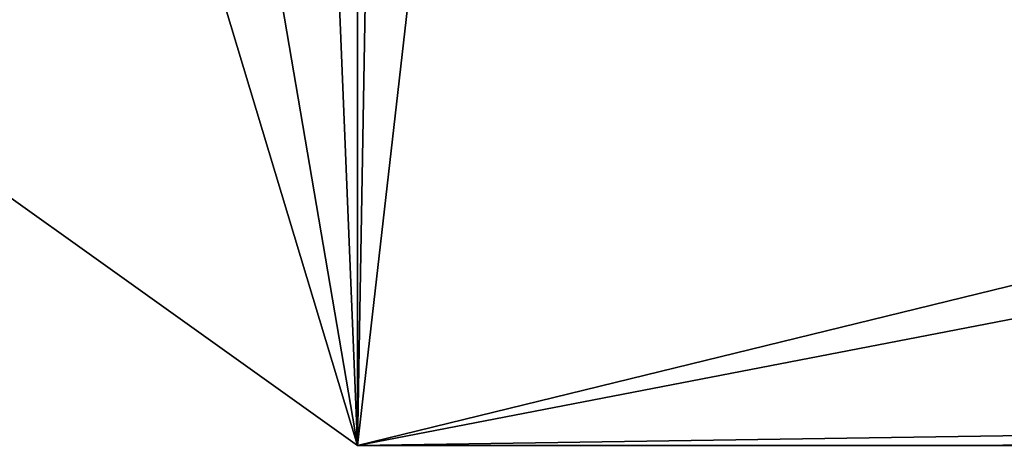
# Model space of a CAD drawing. Header units: millimetres. Extents: x -180 to 180, y -42 to 450.
# Tile 22 of 256: x -168.235 to -166.458, y -14.94 to -14.172. Entities that reach past the tile are written whole.
import ezdxf

# ---------------------------------------------------------------- set-up
doc = ezdxf.new("R2010")
doc.units = ezdxf.units.MM
doc.header["$LTSCALE"] = 65.185185
for name, color, linetype in [('377', 7, 'CONTINUOUS'), ('378', 7, 'CONTINUOUS'), ('386', 7, 'CONTINUOUS')]:
    doc.layers.add(name, color=color, linetype=linetype)

msp = doc.modelspace()

# ---------------------------------------------------------------- linework, layer by layer
at = {"layer": '377', "linetype": 'Continuous'}
for points in [[(-168.7309, -14.151, -443.4172), (-167.7043, -13, -443.4218), (-167.625, -14.9404, -443.4139), (-168.7309, -14.151, -443.4172)], [(-167.625, -14.9404, -443.4139), (-167.7043, -13, -443.4218), (-167.594, -13.1382, -443.4213), (-167.625, -14.9404, -443.4139)], [(-167.425, -13.1904, -443.4211), (-167.625, -14.9404, -443.4139), (-167.594, -13.1382, -443.4213), (-167.425, -13.1904, -443.4211)], [(-160.475, -14.9404, -443.4139), (-167.625, -14.9404, -443.4139), (-160.475, -13.1904, -443.4211), (-160.475, -14.9404, -443.4139)], [(-160.475, -13.1904, -443.4211), (-167.625, -14.9404, -443.4139), (-167.425, -13.1904, -443.4211), (-160.475, -13.1904, -443.4211)]]:
    msp.add_3dface(points, dxfattribs=at)
at = {"layer": '378', "linetype": 'Continuous'}
for points in [[(-168.2094, -13, -48.3186), (-168.7309, -14.151, -443.4172), (-167.625, -14.9404, -443.4139), (-168.2094, -13, -48.3186)], [(-168.2094, -13, -48.3186), (-167.625, -14.9404, -443.4139), (-167.9253, -13.1818, -48.3178), (-168.2094, -13, -48.3186)], [(-167.9253, -13.1818, -48.3178), (-167.625, -14.9404, -443.4139), (-167.625, -13.3353, -48.3172), (-167.9253, -13.1818, -48.3178)]]:
    msp.add_3dface(points, dxfattribs=at)
at = {"layer": '386', "linetype": 'Continuous'}
for points in [[(-167.625, -13.3353, -48.3172), (-167.625, -14.9404, -443.4139), (-159.325, -13.3353, -48.3172), (-167.625, -13.3353, -48.3172)], [(-159.325, -13.3353, -48.3172), (-167.625, -14.9404, -443.4139), (-159.475, -14.8185, -413.4142), (-159.325, -13.3353, -48.3172)], [(-159.475, -14.8185, -413.4142), (-167.625, -14.9404, -443.4139), (-159.475, -14.9363, -442.414), (-159.475, -14.8185, -413.4142)], [(-159.475, -14.9363, -442.414), (-167.625, -14.9404, -443.4139), (-159.6091, -14.9383, -442.9142), (-159.475, -14.9363, -442.414)], [(-167.625, -14.9404, -443.4139), (-159.9748, -14.9398, -443.2798), (-159.6091, -14.9383, -442.9142), (-167.625, -14.9404, -443.4139)], [(-167.625, -14.9404, -443.4139), (-160.475, -14.9404, -443.4139), (-159.9748, -14.9398, -443.2798), (-167.625, -14.9404, -443.4139)]]:
    msp.add_3dface(points, dxfattribs=at)

doc.saveas('drawing.dxf')
